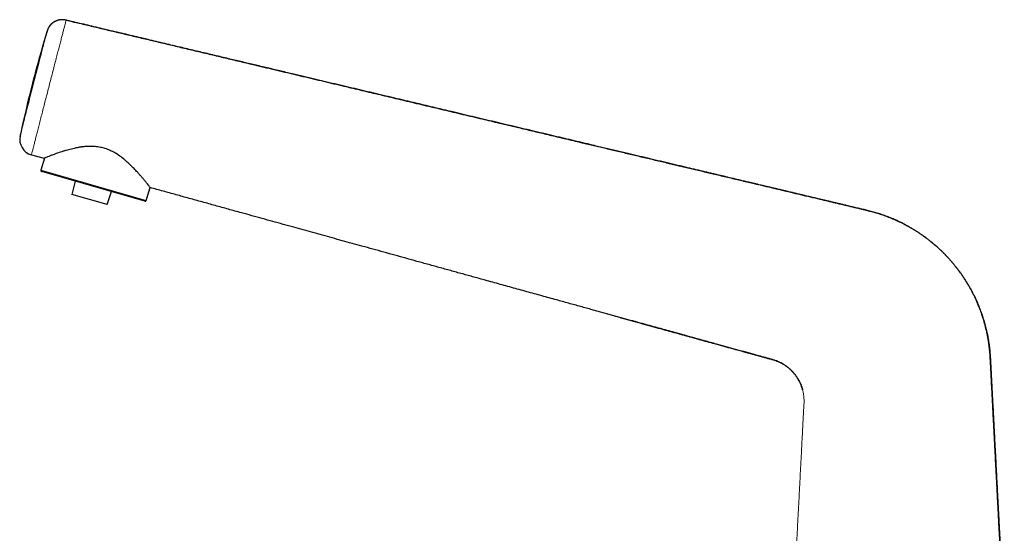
# Model space of a CAD drawing. Header units: millimetres. Extents: x 8 to 709, y 12 to 626.
# Tile 5 of 44: x 28 to 212, y 530 to 626. Entities that reach past the tile are written whole.
import ezdxf

# ---------------------------------------------------------------- set-up
doc = ezdxf.new("R2010")
doc.units = ezdxf.units.MM

msp = doc.modelspace()

# ---------------------------------------------------------------- linework, layer by layer
at = {"color": 7, "linetype": 'Continuous', "lineweight": 30}
for p, q in [((32.78, 624.11), (32.77, 624.09)), ((27.73, 604.48), (27.7, 604.34)), ((29.86, 600.95), (32.24, 600.29)), ((32.27, 600.31), (31.63, 598.06)), ((31.79, 597.8), (31.77, 597.81)), ((51.09, 592.27), (31.79, 597.8)), ((38.05, 596.01), (37.43, 593.53)), ((51.33, 592.4), (52.03, 594.82)), ((44.01, 591.64), (37.43, 593.53)), ((44.01, 591.64), (44.8, 594.07)), ((137.51, 571.17), (137.8, 571.09))]:
    msp.add_line(p, q, dxfattribs=at)
at = {"color": 8, "linetype": 'Continuous', "lineweight": 0}
for p, q in [((27.73, 604.49), (27.73, 604.47)), ((29.86, 600.95), (29.86, 600.97)), ((31.66, 598.05), (31.63, 598.06)), ((51.33, 592.4), (31.66, 598.05))]:
    msp.add_line(p, q, dxfattribs=at)
at = {"color": 7, "linetype": 'Continuous', "lineweight": 30, "flags": 128}
msp.add_lwpolyline([(33.17, 624.93), (33.21, 624.99), (33.24, 625.03)], dxfattribs=at)
at = {"color": 7, "linetype": 'Continuous', "lineweight": 30}
for centre, radius, start, end in [((35.65, 623.24), 3, 76.6248, 142.6564), ((35.65, 623.24), 3, 148.6375, 163.2572), ((272.18, 552.09), 250, 163.2573, 167.9046), ((30.66, 603.84), 3, 167.9044, 254.5334), ((31.82, 598), 0.2, 164, 254), ((51.14, 592.46), 0.2, 254, 344)]:
    msp.add_arc(centre, radius, start, end, dxfattribs=at)
at = {"color": 8, "linetype": 'Continuous', "lineweight": 0}
for points, knots in [([(36.34, 626.14), (36.34, 626.13), (36.33, 626.11), (36.28, 625.93), (36.21, 625.64), (36.1, 625.22), (35.96, 624.69), (35.8, 624.05), (35.6, 623.32), (35.39, 622.48), (35.15, 621.57), (34.89, 620.57), (34.62, 619.51), (34.33, 618.39), (34.03, 617.22), (33.72, 616.02), (33.4, 614.79), (33.09, 613.56), (32.77, 612.32), (32.45, 611.09), (32.14, 609.89), (31.85, 608.72), (31.56, 607.6), (31.29, 606.54), (31.03, 605.55), (30.8, 604.63), (30.59, 603.8), (30.4, 603.06), (30.24, 602.42), (30.1, 601.89), (29.99, 601.48), (29.92, 601.18), (29.87, 600.99), (29.86, 600.96), (29.86, 600.95)], [0, 0, 0, 0, 0.023639, 0.055112, 0.086627, 0.118124, 0.149608, 0.181151, 0.212613, 0.244081, 0.275626, 0.307142, 0.338627, 0.370128, 0.401657, 0.433125, 0.464663, 0.496158, 0.527654, 0.559193, 0.590638, 0.622161, 0.653619, 0.685128, 0.716635, 0.748074, 0.779565, 0.811045, 0.842537, 0.874103, 0.905579, 0.937066, 0.968524, 1, 1, 1, 1]), ([(27.73, 604.47), (27.74, 604.51), (27.76, 604.58), (27.91, 605.17), (28.14, 606.08), (28.46, 607.31), (28.84, 608.8), (29.28, 610.51), (29.76, 612.36), (30.25, 614.29), (30.75, 616.22), (31.22, 618.07), (31.66, 619.78), (32.05, 621.27), (32.36, 622.5), (32.6, 623.41), (32.75, 623.99), (32.77, 624.07), (32.78, 624.11)], [0, 0, 0, 0, 0.062501, 0.125001, 0.187501, 0.250002, 0.312502, 0.375002, 0.437502, 0.500002, 0.562502, 0.625002, 0.687502, 0.750002, 0.812501, 0.875001, 0.937501, 1, 1, 1, 1]), ([(171.8, 506.37), (171.81, 506.64), (171.86, 507.61), (171.95, 509.27), (172.06, 511.35), (172.16, 513.28), (172.25, 515.07), (172.34, 516.71), (172.42, 518.34), (172.51, 519.98), (172.59, 521.62), (172.68, 523.25), (172.79, 525.32), (172.92, 527.82), (173.07, 530.74), (173.22, 533.67), (173.38, 536.59), (173.53, 539.51), (173.68, 542.44), (173.81, 544.82), (173.9, 546.67), (173.97, 547.96), (174.04, 549.26), (174.11, 550.57), (174.16, 551.7), (174.21, 552.68), (174.25, 553.32), (174.28, 553.8), (174.3, 554.12), (174.32, 554.43), (174.32, 554.74), (174.32, 555.03), (174.31, 555.31), (174.29, 555.59), (174.26, 555.87), (174.22, 556.15), (174.17, 556.43), (174.12, 556.7), (174.07, 556.88), (174.05, 556.98)], [0, 0, 0, 0, 0.016075, 0.057438, 0.098349, 0.139519, 0.171879, 0.204138, 0.23652, 0.268858, 0.301225, 0.333486, 0.365869, 0.423593, 0.481363, 0.539147, 0.597063, 0.654581, 0.712466, 0.770298, 0.795971, 0.821571, 0.847246, 0.872955, 0.898761, 0.914718, 0.930665, 0.936917, 0.94316, 0.949391, 0.955613, 0.961162, 0.966712, 0.972263, 0.977815, 0.983365, 0.988913, 0.994458, 1, 1, 1, 1])]:
    msp.add_open_spline(points, degree=3, knots=knots, dxfattribs=at)
at = {"color": 7, "linetype": 'Continuous', "lineweight": 30}
for points, knots in [([(36.34, 626.16), (36.29, 626.17), (36.18, 626.19), (36.02, 626.22), (35.86, 626.23), (35.71, 626.24), (35.55, 626.24), (35.41, 626.23), (35.27, 626.21), (35.13, 626.19), (35.01, 626.17), (34.88, 626.14), (34.76, 626.11), (34.65, 626.07), (34.54, 626.03), (34.44, 625.99), (34.34, 625.94), (34.24, 625.89), (34.13, 625.82), (34.01, 625.75), (33.88, 625.66), (33.74, 625.56), (33.63, 625.46), (33.54, 625.37), (33.47, 625.3), (33.4, 625.23), (33.34, 625.16), (33.29, 625.09), (33.25, 625.04), (33.21, 624.99), (33.18, 624.95), (33.16, 624.91), (33.14, 624.89), (33.13, 624.87), (33.12, 624.85), (33.1, 624.83), (33.09, 624.81), (33.08, 624.8), (33.07, 624.78), (33.07, 624.77), (33.07, 624.77)], [0, 0, 0, 0, 0.041649, 0.082557, 0.122595, 0.161642, 0.199585, 0.236319, 0.271749, 0.305791, 0.33837, 0.36942, 0.402313, 0.433153, 0.461887, 0.488476, 0.51293, 0.544354, 0.576332, 0.608835, 0.650909, 0.693712, 0.737165, 0.763044, 0.789102, 0.814816, 0.838261, 0.857465, 0.874682, 0.889934, 0.903242, 0.914626, 0.920829, 0.927161, 0.934554, 0.943555, 0.954466, 0.967454, 0.982613, 1, 1, 1, 1]), ([(211.76, 512.77), (211.76, 512.85), (211.74, 513.25), (211.7, 513.96), (211.65, 514.9), (211.6, 515.85), (211.55, 516.84), (211.5, 517.87), (211.44, 518.96), (211.38, 520.03), (211.33, 521), (211.29, 521.87), (211.25, 522.64), (211.21, 523.4), (211.17, 524.15), (211.13, 524.89), (211.09, 525.63), (211.05, 526.39), (211.01, 527.17), (210.97, 527.97), (210.93, 528.77), (210.89, 529.56), (210.84, 530.34), (210.8, 531.12), (210.76, 531.89), (210.72, 532.64), (210.69, 533.39), (210.65, 534.13), (210.61, 534.86), (210.57, 535.59), (210.53, 536.31), (210.49, 537.04), (210.46, 537.79), (210.42, 538.54), (210.38, 539.29), (210.34, 540.03), (210.3, 540.77), (210.26, 541.54), (210.22, 542.34), (210.17, 543.18), (210.13, 544), (210.09, 544.79), (210.05, 545.54), (210.01, 546.26), (209.98, 546.97), (209.94, 547.67), (209.9, 548.36), (209.87, 549.05), (209.83, 549.72), (209.8, 550.39), (209.76, 551.05), (209.73, 551.71), (209.69, 552.36), (209.66, 553), (209.63, 553.63), (209.6, 554.26), (209.56, 554.87), (209.53, 555.49), (209.5, 556.1), (209.47, 556.72), (209.44, 557.32), (209.4, 557.92), (209.37, 558.51), (209.34, 559.14), (209.31, 559.81), (209.27, 560.5), (209.24, 561.19), (209.2, 561.87), (209.17, 562.45), (209.14, 562.96), (209.11, 563.38), (209.08, 563.8), (209.04, 564.21), (209, 564.61), (208.96, 565.01), (208.91, 565.4), (208.86, 565.78), (208.8, 566.16), (208.74, 566.53), (208.67, 566.89), (208.6, 567.27), (208.52, 567.66), (208.43, 568.06), (208.33, 568.46), (208.23, 568.85), (208.13, 569.23), (208.03, 569.6), (207.92, 569.97), (207.81, 570.33), (207.7, 570.67), (207.59, 571.01), (207.48, 571.33), (207.36, 571.65), (207.24, 571.98), (207.11, 572.32), (206.97, 572.66), (206.84, 572.99), (206.7, 573.32), (206.56, 573.63), (206.43, 573.92), (206.29, 574.2), (206.17, 574.47), (206.04, 574.73), (205.91, 574.98), (205.79, 575.21), (205.67, 575.44), (205.56, 575.65), (205.45, 575.85), (205.34, 576.05), (205.24, 576.23), (205.14, 576.41), (205.04, 576.58), (204.94, 576.74), (204.85, 576.88), (204.77, 577.02), (204.69, 577.15), (204.63, 577.25), (204.57, 577.35), (204.51, 577.44), (204.45, 577.54), (204.38, 577.64), (204.31, 577.75), (204.23, 577.87), (204.14, 578.01), (204.05, 578.15), (203.94, 578.31), (203.82, 578.48), (203.68, 578.68), (203.54, 578.88), (203.38, 579.09), (203.22, 579.31), (203.06, 579.53), (202.88, 579.76), (202.7, 579.99), (202.51, 580.22), (202.31, 580.47), (202.11, 580.71), (201.89, 580.97), (201.67, 581.22), (201.44, 581.48), (201.2, 581.73), (200.97, 581.98), (200.74, 582.23), (200.5, 582.47), (200.25, 582.72), (199.99, 582.97), (199.74, 583.21), (199.47, 583.46), (199.17, 583.73), (198.83, 584.03), (198.46, 584.35), (198.07, 584.67), (197.67, 584.98), (197.27, 585.3), (196.86, 585.6), (196.45, 585.89), (196.04, 586.18), (195.62, 586.45), (195.2, 586.73), (194.77, 586.99), (194.34, 587.25), (193.91, 587.49), (193.48, 587.73), (193.03, 587.97), (192.58, 588.2), (192.12, 588.43), (191.65, 588.64), (191.19, 588.85), (190.74, 589.04), (190.29, 589.22), (189.85, 589.4), (189.39, 589.57), (188.93, 589.73), (188.47, 589.88), (188, 590.03), (187.54, 590.16), (187.08, 590.29), (186.63, 590.41), (186.18, 590.53), (185.75, 590.63), (185.32, 590.74), (184.89, 590.84), (184.46, 590.94), (184.02, 591.04), (183.59, 591.14), (183.18, 591.24), (182.78, 591.33), (182.41, 591.42), (182.06, 591.51), (181.72, 591.59), (181.39, 591.67), (181.07, 591.74), (180.75, 591.82), (180.44, 591.89), (180.13, 591.97), (179.82, 592.04), (179.52, 592.11), (179.23, 592.18), (178.95, 592.25), (178.67, 592.31), (178.4, 592.38), (178.12, 592.44), (177.84, 592.51), (177.51, 592.59), (177.15, 592.67), (176.75, 592.77), (176.34, 592.87), (175.92, 592.97), (175.49, 593.07), (175.06, 593.17), (174.62, 593.28), (174.2, 593.38), (173.8, 593.47), (173.43, 593.56), (173.06, 593.65), (172.68, 593.74), (172.22, 593.85), (171.65, 593.98), (171, 594.14), (170.36, 594.29), (169.73, 594.44), (169.11, 594.59), (168.5, 594.73), (167.9, 594.87), (167.31, 595.01), (166.72, 595.15), (166.15, 595.29), (165.59, 595.42), (165.04, 595.55), (164.5, 595.68), (164.01, 595.8), (163.57, 595.9), (163.17, 596), (162.77, 596.09), (162.36, 596.19), (161.95, 596.29), (161.53, 596.39), (161.1, 596.49), (160.63, 596.6), (160.12, 596.72), (159.56, 596.86), (158.99, 596.99), (158.41, 597.13), (157.77, 597.28), (157.07, 597.45), (156.31, 597.63), (155.54, 597.81), (154.75, 598), (153.96, 598.19), (153.16, 598.38), (152.31, 598.58), (151.4, 598.8), (150.44, 599.03), (149.46, 599.26), (148.48, 599.49), (147.48, 599.73), (146.5, 599.96), (145.52, 600.2), (144.56, 600.42), (143.58, 600.66), (142.6, 600.89), (141.59, 601.13), (140.56, 601.38), (139.49, 601.63), (138.42, 601.88), (137.33, 602.14), (136.24, 602.4), (135.22, 602.64), (134.27, 602.87), (133.39, 603.08), (132.49, 603.29), (131.59, 603.51), (130.67, 603.73), (129.75, 603.95), (128.81, 604.17), (127.86, 604.39), (126.9, 604.62), (125.93, 604.85), (124.95, 605.09), (123.98, 605.32), (123.02, 605.55), (122.07, 605.77), (121.1, 606), (120.13, 606.23), (119.16, 606.46), (118.19, 606.69), (117.22, 606.92), (116.25, 607.16), (115.26, 607.39), (114.27, 607.63), (113.28, 607.86), (112.3, 608.09), (111.34, 608.32), (110.36, 608.56), (109.37, 608.79), (108.43, 609.02), (107.53, 609.23), (106.68, 609.43), (105.83, 609.63), (104.96, 609.84), (104.09, 610.05), (103.23, 610.25), (102.37, 610.46), (101.53, 610.66), (100.67, 610.86), (99.81, 611.07), (98.92, 611.28), (98, 611.5), (97.05, 611.72), (96.1, 611.95), (95.13, 612.18), (94.15, 612.41), (93.18, 612.64), (92.22, 612.87), (91.27, 613.1), (90.3, 613.33), (89.33, 613.56), (88.35, 613.79), (87.36, 614.03), (86.35, 614.26), (85.34, 614.5), (84.32, 614.75), (83.3, 614.99), (82.27, 615.24), (81.24, 615.48), (80.2, 615.73), (79.12, 615.98), (78.01, 616.25), (76.86, 616.52), (75.69, 616.8), (74.52, 617.08), (73.34, 617.36), (72.17, 617.64), (71.01, 617.91), (69.87, 618.18), (68.71, 618.46), (67.55, 618.73), (66.34, 619.02), (65.07, 619.33), (63.74, 619.64), (62.41, 619.96), (61.06, 620.28), (59.71, 620.6), (58.35, 620.92), (56.97, 621.25), (55.52, 621.6), (54, 621.96), (52.4, 622.34), (50.78, 622.72), (49.16, 623.11), (47.52, 623.5), (45.88, 623.89), (44.27, 624.27), (42.7, 624.64), (41.17, 625.01), (39.63, 625.37), (38.09, 625.74), (36.99, 626), (36.41, 626.14), (36.34, 626.16)], [0, 0, 0, 0, 0.000964, 0.004896, 0.008797, 0.012678, 0.016537, 0.021047, 0.025511, 0.02994, 0.034345, 0.037532, 0.040697, 0.04383, 0.046926, 0.049992, 0.053035, 0.056065, 0.059386, 0.062693, 0.065983, 0.069251, 0.072492, 0.075696, 0.078857, 0.081972, 0.085054, 0.088116, 0.091116, 0.094111, 0.097092, 0.100049, 0.103207, 0.106326, 0.109412, 0.112467, 0.115497, 0.118498, 0.121996, 0.125447, 0.12885, 0.132214, 0.135189, 0.138143, 0.141071, 0.143969, 0.146832, 0.149655, 0.15244, 0.155195, 0.157922, 0.160626, 0.163306, 0.165955, 0.16857, 0.171145, 0.17368, 0.176176, 0.178752, 0.181291, 0.183796, 0.186268, 0.188707, 0.191112, 0.194042, 0.196922, 0.199753, 0.202537, 0.205273, 0.20704, 0.208785, 0.210507, 0.212204, 0.213877, 0.215525, 0.217146, 0.218741, 0.220311, 0.221855, 0.223376, 0.224872, 0.226606, 0.228308, 0.229977, 0.231616, 0.233252, 0.234855, 0.236427, 0.237966, 0.239474, 0.240923, 0.242342, 0.24373, 0.245087, 0.246662, 0.248193, 0.249679, 0.251121, 0.252519, 0.253871, 0.255142, 0.25637, 0.257555, 0.258696, 0.259793, 0.260829, 0.261822, 0.262774, 0.263683, 0.264568, 0.26541, 0.266209, 0.266965, 0.267678, 0.268349, 0.268977, 0.269466, 0.269927, 0.270369, 0.270833, 0.27132, 0.271833, 0.272468, 0.273137, 0.27384, 0.274578, 0.275501, 0.276473, 0.277494, 0.278564, 0.279682, 0.280849, 0.282011, 0.283218, 0.284468, 0.285762, 0.287099, 0.288453, 0.289849, 0.291285, 0.292763, 0.294116, 0.295502, 0.29692, 0.298368, 0.299829, 0.301302, 0.302786, 0.304284, 0.3063, 0.308342, 0.310408, 0.312499, 0.314613, 0.316749, 0.318782, 0.320832, 0.322898, 0.324981, 0.327082, 0.329101, 0.331138, 0.333194, 0.335268, 0.337361, 0.339475, 0.341608, 0.343761, 0.345712, 0.347678, 0.349658, 0.351652, 0.353658, 0.355676, 0.357704, 0.359705, 0.361667, 0.363589, 0.365472, 0.367316, 0.369122, 0.370889, 0.372789, 0.374642, 0.37645, 0.378213, 0.379929, 0.381449, 0.38293, 0.384373, 0.385776, 0.387139, 0.388464, 0.389748, 0.391115, 0.392435, 0.393709, 0.394935, 0.396116, 0.397255, 0.398407, 0.399587, 0.400795, 0.402032, 0.403695, 0.405406, 0.407164, 0.408917, 0.410712, 0.412549, 0.414427, 0.416347, 0.417886, 0.419453, 0.421045, 0.422632, 0.424209, 0.427, 0.429755, 0.432469, 0.43514, 0.437766, 0.440349, 0.442895, 0.445406, 0.447884, 0.450329, 0.452693, 0.455016, 0.457297, 0.459532, 0.461223, 0.462903, 0.464606, 0.466332, 0.468083, 0.469861, 0.471666, 0.473497, 0.475835, 0.478209, 0.480618, 0.483059, 0.48553, 0.488723, 0.491959, 0.495235, 0.498548, 0.501898, 0.505285, 0.508707, 0.512743, 0.516826, 0.520953, 0.525124, 0.529338, 0.533594, 0.537643, 0.541729, 0.545849, 0.550002, 0.55419, 0.558667, 0.56318, 0.567728, 0.572312, 0.576931, 0.581585, 0.585277, 0.589016, 0.592802, 0.596634, 0.600512, 0.604436, 0.608405, 0.612419, 0.616479, 0.620584, 0.624734, 0.62893, 0.632928, 0.636967, 0.641048, 0.64517, 0.649335, 0.653383, 0.657471, 0.661601, 0.665773, 0.669988, 0.674247, 0.678303, 0.682401, 0.686542, 0.690725, 0.694953, 0.698512, 0.702103, 0.705728, 0.709387, 0.713082, 0.716812, 0.720364, 0.72395, 0.727572, 0.731229, 0.734923, 0.738883, 0.742887, 0.746937, 0.751034, 0.755177, 0.759368, 0.763361, 0.767397, 0.771473, 0.775591, 0.779751, 0.783951, 0.788192, 0.792475, 0.796798, 0.801161, 0.805486, 0.80985, 0.814252, 0.818692, 0.82353, 0.828412, 0.833338, 0.838307, 0.843319, 0.848374, 0.853178, 0.85802, 0.862898, 0.867812, 0.872763, 0.878329, 0.883939, 0.889592, 0.895287, 0.901023, 0.9068, 0.912616, 0.918471, 0.925209, 0.931995, 0.938827, 0.945705, 0.952626, 0.95959, 0.966593, 0.973047, 0.979531, 0.986045, 0.992587, 0.999155, 1, 1, 1, 1]), ([(36.34, 626.16), (37.17, 625.96), (38.84, 625.57), (41.34, 624.97), (43.85, 624.37), (46.37, 623.78), (48.89, 623.18), (51.41, 622.58), (53.94, 621.98), (56.51, 621.37), (59.12, 620.74), (61.76, 620.12), (64.41, 619.49), (67.05, 618.86), (69.68, 618.23), (72.09, 617.66), (74.28, 617.14), (76.23, 616.67), (78.19, 616.21), (80.13, 615.75), (82.07, 615.29), (84, 614.83), (85.92, 614.37), (87.77, 613.93), (89.54, 613.51), (91.24, 613.11), (92.93, 612.7), (94.61, 612.31), (96.28, 611.91), (97.94, 611.51), (99.66, 611.1), (101.43, 610.68), (103.25, 610.25), (105.07, 609.82), (106.89, 609.39), (108.7, 608.95), (110.51, 608.52), (112.33, 608.09), (114.08, 607.68), (115.75, 607.28), (117.37, 606.89), (118.98, 606.51), (120.49, 606.15), (121.89, 605.82), (123.18, 605.51), (124.48, 605.2), (125.8, 604.89), (127.13, 604.57), (128.47, 604.25), (129.83, 603.93), (131.2, 603.61), (132.48, 603.3), (133.67, 603.02), (134.77, 602.76), (135.88, 602.49), (136.99, 602.23), (138.12, 601.96), (139.25, 601.69), (140.39, 601.42), (141.55, 601.14), (142.71, 600.87), (143.88, 600.59), (145.04, 600.31), (146.22, 600.03), (147.4, 599.75), (148.55, 599.48), (149.66, 599.22), (150.73, 598.96), (151.8, 598.71), (152.89, 598.45), (153.99, 598.19), (155.1, 597.92), (156.22, 597.66), (157.36, 597.38), (158.53, 597.11), (159.73, 596.82), (160.93, 596.54), (162.12, 596.25), (163.31, 595.97), (164.72, 595.64), (166.34, 595.25), (168.17, 594.82), (170, 594.38), (171.82, 593.95), (173.65, 593.51), (175.47, 593.08), (177.16, 592.68), (178.73, 592.3), (180.16, 591.97), (181.59, 591.62), (183.02, 591.28), (184.18, 591.01), (185.08, 590.8), (185.71, 590.65), (186.34, 590.49), (186.96, 590.33), (187.54, 590.17), (188.07, 590.01), (188.56, 589.86), (189.04, 589.7), (189.52, 589.53), (190.01, 589.34), (190.5, 589.15), (191, 588.94), (191.5, 588.72), (191.99, 588.49), (192.47, 588.26), (192.95, 588.02), (193.41, 587.78), (193.85, 587.53), (194.29, 587.28), (194.73, 587.02), (195.18, 586.75), (195.64, 586.45), (196.11, 586.14), (196.57, 585.81), (197.03, 585.48), (197.49, 585.13), (197.93, 584.78), (198.37, 584.42), (198.81, 584.05), (199.25, 583.67), (199.68, 583.28), (200.1, 582.87), (200.52, 582.46), (200.92, 582.04), (201.32, 581.62), (201.7, 581.19), (202.08, 580.75), (202.45, 580.3), (202.82, 579.84), (203.18, 579.37), (203.53, 578.9), (203.87, 578.41), (204.2, 577.93), (204.52, 577.43), (204.83, 576.93), (205.13, 576.43), (205.42, 575.92), (205.7, 575.4), (205.97, 574.88), (206.23, 574.35), (206.48, 573.81), (206.72, 573.29), (206.93, 572.78), (207.13, 572.27), (207.33, 571.77), (207.51, 571.26), (207.68, 570.75), (207.84, 570.25), (207.99, 569.75), (208.13, 569.25), (208.26, 568.76), (208.39, 568.26), (208.5, 567.76), (208.61, 567.26), (208.7, 566.75), (208.79, 566.24), (208.87, 565.72), (208.95, 565.18), (209.01, 564.64), (209.06, 564.1), (209.1, 563.56), (209.15, 562.88), (209.2, 562.05), (209.25, 561.09), (209.3, 560.13), (209.34, 559.17), (209.39, 558.21), (209.45, 557.16), (209.51, 556.03), (209.57, 554.81), (209.64, 553.59), (209.7, 552.36), (209.76, 551.13), (209.83, 549.83), (209.9, 548.46), (209.98, 547.01), (210.06, 545.57), (210.14, 543.97), (210.23, 542.21), (210.33, 540.28), (210.42, 538.62), (210.49, 537.22), (210.55, 536.08), (210.61, 534.95), (210.67, 533.83), (210.73, 532.73), (210.78, 531.63), (210.84, 530.54), (210.9, 529.43), (210.96, 528.33), (211.02, 527.16), (211.08, 525.94), (211.15, 524.65), (211.22, 523.36), (211.29, 521.87), (211.38, 520.21), (211.48, 518.36), (211.57, 516.51), (211.67, 514.67), (211.73, 513.44), (211.77, 512.82)], [0, 0, 0, 0, 0.010561, 0.021159, 0.031791, 0.042449, 0.053129, 0.063825, 0.074532, 0.085244, 0.096466, 0.107681, 0.118884, 0.130067, 0.141225, 0.152352, 0.160672, 0.168969, 0.177239, 0.185479, 0.193688, 0.201862, 0.209999, 0.218096, 0.225331, 0.23253, 0.23969, 0.246811, 0.253889, 0.260926, 0.267924, 0.275681, 0.283406, 0.291108, 0.298794, 0.306472, 0.314151, 0.321837, 0.32954, 0.336339, 0.343161, 0.350013, 0.3569, 0.362339, 0.367805, 0.373302, 0.378832, 0.384499, 0.390205, 0.395953, 0.401747, 0.407588, 0.412214, 0.416871, 0.421563, 0.42629, 0.431053, 0.435855, 0.440696, 0.445577, 0.450501, 0.455468, 0.46039, 0.465356, 0.470368, 0.475427, 0.479919, 0.48445, 0.48902, 0.49363, 0.498281, 0.502974, 0.507709, 0.512487, 0.517528, 0.522596, 0.527672, 0.53273, 0.537768, 0.542817, 0.550595, 0.558347, 0.566072, 0.573825, 0.581549, 0.589259, 0.597004, 0.603064, 0.609109, 0.615165, 0.621234, 0.627297, 0.629962, 0.632626, 0.63529, 0.637955, 0.640621, 0.642718, 0.644816, 0.646916, 0.649018, 0.651123, 0.653355, 0.655586, 0.657816, 0.660042, 0.662266, 0.664487, 0.66658, 0.668671, 0.670761, 0.67285, 0.67494, 0.677273, 0.679609, 0.681949, 0.684291, 0.686635, 0.688977, 0.691316, 0.693651, 0.696063, 0.698472, 0.700882, 0.703293, 0.705709, 0.708085, 0.710465, 0.712849, 0.715236, 0.717675, 0.720115, 0.722553, 0.724987, 0.727414, 0.729834, 0.732251, 0.734667, 0.737086, 0.73951, 0.741939, 0.744371, 0.746806, 0.74924, 0.751469, 0.753696, 0.755921, 0.758144, 0.760365, 0.762583, 0.764698, 0.766811, 0.768924, 0.771036, 0.773148, 0.77526, 0.777374, 0.77949, 0.781711, 0.783936, 0.786168, 0.788404, 0.790643, 0.792883, 0.796876, 0.800854, 0.804821, 0.80878, 0.812734, 0.816683, 0.821706, 0.826738, 0.831797, 0.836881, 0.841958, 0.847007, 0.852954, 0.858928, 0.864896, 0.870832, 0.878747, 0.88669, 0.894629, 0.899322, 0.904033, 0.908734, 0.913392, 0.917872, 0.922366, 0.9269, 0.931458, 0.936019, 0.940567, 0.9459, 0.951206, 0.956523, 0.961881, 0.969544, 0.977163, 0.984785, 0.992401, 1, 1, 1, 1]), ([(33.07, 624.78), (33.07, 624.78), (33.07, 624.77), (33.06, 624.75), (33.04, 624.73), (33.03, 624.7), (33.02, 624.68), (33.01, 624.67)], [0, 0, 0, 0, 0.060971, 0.188559, 0.44727, 0.782996, 1, 1, 1, 1]), ([(33.19, 624.97), (33.19, 624.96), (33.18, 624.94), (33.16, 624.92), (33.14, 624.89), (33.13, 624.87), (33.12, 624.85), (33.11, 624.84)], [0, 0, 0, 0, 0.265711, 0.501241, 0.70786, 0.887335, 1, 1, 1, 1]), ([(52.05, 594.81), (52.05, 594.82), (52.04, 594.84), (51.94, 594.97), (51.79, 595.19), (51.55, 595.5), (51.23, 595.9), (50.91, 596.28), (50.64, 596.59), (50.47, 596.79), (50.29, 596.99), (50.1, 597.21), (49.89, 597.44), (49.55, 597.82), (49.08, 598.33), (48.49, 598.91), (48.01, 599.37), (47.64, 599.7), (47.39, 599.93), (47.22, 600.08), (47.12, 600.16), (47.09, 600.19), (47.08, 600.2), (47.07, 600.21), (47.07, 600.21), (47.07, 600.21), (47.07, 600.21), (47.07, 600.21), (47.07, 600.21), (47.07, 600.21), (46.78, 600.44), (46.19, 600.87), (45.28, 601.43), (44.36, 601.87), (43.45, 602.2), (42.49, 602.41), (41.74, 602.49), (41.21, 602.52), (40.91, 602.52), (40.6, 602.52), (40.29, 602.51), (39.97, 602.49), (39.65, 602.46), (39.37, 602.43), (39.11, 602.39), (38.86, 602.35), (38.56, 602.29), (38.2, 602.22), (37.8, 602.13), (37.35, 602.03), (36.85, 601.9), (36.32, 601.76), (35.79, 601.6), (35.26, 601.43), (34.74, 601.26), (34.17, 601.06), (33.6, 600.85), (33.08, 600.66), (32.7, 600.5), (32.43, 600.38), (32.27, 600.31), (32.25, 600.3), (32.24, 600.29)], [0, 0, 0, 0, 0.025951, 0.053207, 0.081887, 0.112093, 0.143913, 0.177421, 0.188983, 0.200741, 0.212698, 0.224857, 0.237218, 0.249784, 0.284466, 0.313598, 0.337178, 0.35122, 0.362138, 0.369932, 0.372932, 0.373942, 0.374326, 0.374484, 0.374551, 0.37458, 0.374592, 0.374598, 0.3746, 0.374602, 0.374602, 0.409638, 0.442019, 0.471969, 0.499776, 0.527877, 0.557924, 0.566917, 0.576102, 0.585483, 0.595066, 0.604856, 0.614859, 0.625078, 0.631129, 0.639912, 0.649616, 0.661328, 0.675049, 0.69078, 0.708519, 0.728267, 0.750023, 0.771228, 0.793562, 0.817608, 0.852122, 0.884854, 0.915894, 0.945345, 0.973333, 1, 1, 1, 1]), ([(174.05, 556.98), (174.02, 557.07), (173.96, 557.27), (173.87, 557.56), (173.76, 557.84), (173.64, 558.12), (173.52, 558.4), (173.38, 558.66), (173.24, 558.92), (173.09, 559.16), (172.93, 559.4), (172.76, 559.64), (172.59, 559.87), (172.41, 560.09), (172.22, 560.3), (172.02, 560.51), (171.82, 560.71), (171.61, 560.9), (171.4, 561.08), (171.18, 561.25), (170.95, 561.42), (170.72, 561.58), (170.49, 561.72), (170.27, 561.86), (170.04, 561.98), (169.8, 562.1), (169.57, 562.21), (169.33, 562.31), (169.07, 562.4), (168.81, 562.49), (168.54, 562.58), (168.27, 562.66), (167.99, 562.73), (167.39, 562.9), (166.48, 563.15), (165.36, 563.46), (164.36, 563.74), (163.48, 563.98), (162.6, 564.22), (161.72, 564.47), (160.84, 564.71), (159.96, 564.96), (159.07, 565.2), (158.12, 565.46), (157.1, 565.75), (155.99, 566.05), (154.88, 566.36), (153.78, 566.67), (152.81, 566.93), (151.98, 567.16), (151.28, 567.36), (150.59, 567.55), (149.9, 567.74), (149.21, 567.93), (148.52, 568.12), (147.82, 568.31), (147.11, 568.51), (146.37, 568.71), (145.62, 568.92), (144.85, 569.13), (144.08, 569.35), (143.3, 569.56), (142.49, 569.79), (141.64, 570.02), (140.76, 570.27), (139.88, 570.51), (138.98, 570.76), (138.09, 571.01), (137.19, 571.26), (136.28, 571.51), (135.37, 571.76), (134.4, 572.03), (133.36, 572.32), (132.25, 572.62), (131.13, 572.93), (130, 573.24), (128.86, 573.56), (127.64, 573.9), (126.33, 574.26), (124.94, 574.65), (123.53, 575.03), (122.12, 575.42), (120.71, 575.82), (119.29, 576.21), (117.88, 576.6), (116.47, 576.99), (114.8, 577.45), (112.87, 577.98), (110.7, 578.58), (108.52, 579.19), (106.33, 579.79), (104.14, 580.4), (101.99, 580.99), (99.88, 581.58), (97.82, 582.15), (95.76, 582.72), (93.71, 583.29), (91.72, 583.84), (89.81, 584.36), (87.97, 584.87), (86.14, 585.38), (84.31, 585.89), (82.5, 586.39), (80.7, 586.89), (78.84, 587.4), (76.93, 587.93), (74.97, 588.47), (73.02, 589.01), (71.08, 589.55), (68.96, 590.13), (66.68, 590.76), (64.23, 591.44), (61.78, 592.12), (59.34, 592.79), (56.91, 593.47), (54.48, 594.14), (52.86, 594.59), (52.05, 594.81)], [0, 0, 0, 0, 0.002349, 0.004698, 0.007047, 0.009398, 0.011752, 0.01411, 0.016337, 0.018566, 0.020795, 0.023022, 0.025245, 0.027464, 0.029675, 0.031882, 0.034086, 0.036291, 0.038459, 0.040633, 0.042814, 0.045003, 0.047034, 0.049066, 0.051098, 0.053127, 0.055152, 0.05717, 0.059184, 0.061397, 0.063611, 0.065825, 0.068041, 0.070258, 0.080174, 0.090122, 0.09722, 0.104306, 0.111378, 0.118442, 0.125518, 0.132624, 0.139721, 0.146758, 0.155582, 0.164484, 0.173394, 0.182275, 0.191182, 0.196762, 0.202342, 0.207913, 0.213462, 0.218991, 0.224535, 0.230131, 0.235793, 0.241796, 0.24787, 0.254013, 0.260223, 0.2665, 0.272842, 0.279818, 0.286868, 0.293988, 0.301179, 0.308437, 0.315629, 0.322883, 0.330197, 0.337569, 0.346418, 0.355345, 0.364345, 0.373416, 0.382555, 0.391759, 0.402884, 0.414094, 0.425382, 0.436744, 0.448174, 0.459461, 0.470804, 0.482199, 0.493639, 0.511049, 0.528537, 0.546086, 0.563677, 0.581295, 0.598921, 0.615534, 0.632124, 0.648679, 0.665184, 0.681624, 0.696501, 0.711303, 0.726026, 0.740674, 0.75525, 0.769757, 0.7842, 0.800017, 0.815765, 0.831448, 0.847072, 0.862641, 0.882428, 0.902144, 0.921798, 0.941401, 0.960962, 0.980492, 1, 1, 1, 1]), ([(138.81, 570.81), (138.98, 570.76), (139.31, 570.67), (139.81, 570.53), (140.31, 570.39), (140.79, 570.26), (141.26, 570.13), (141.72, 570), (142.16, 569.88), (142.63, 569.75), (143.12, 569.61), (143.62, 569.48), (144.12, 569.34), (144.6, 569.21), (145.07, 569.08), (145.52, 568.95), (145.97, 568.83), (146.41, 568.71), (146.83, 568.59), (147.25, 568.47), (147.65, 568.36), (148.04, 568.25), (148.41, 568.15), (148.76, 568.05), (149.11, 567.96), (149.45, 567.87), (149.81, 567.77), (150.19, 567.66), (150.6, 567.55), (150.99, 567.44), (151.38, 567.33), (151.75, 567.23), (152.11, 567.13), (152.45, 567.04), (152.79, 566.94), (153.11, 566.85), (153.43, 566.77), (153.74, 566.68), (154.03, 566.6), (154.32, 566.52), (154.59, 566.44), (154.86, 566.37), (155.11, 566.3), (155.33, 566.24), (155.55, 566.18), (155.75, 566.12), (155.95, 566.07), (156.15, 566.01), (156.34, 565.96), (156.59, 565.89), (156.89, 565.81), (157.23, 565.71), (157.61, 565.61), (158.01, 565.5), (158.45, 565.38), (158.87, 565.26), (159.3, 565.14), (159.71, 565.03), (160.12, 564.91), (160.52, 564.8), (160.92, 564.69), (161.31, 564.59), (161.69, 564.48), (162.12, 564.36), (162.6, 564.23), (163.02, 564.11), (163.33, 564.03), (163.54, 563.97), (163.75, 563.91), (163.99, 563.84), (164.25, 563.77), (164.53, 563.7), (164.82, 563.61), (165.12, 563.53), (165.44, 563.44), (165.74, 563.36), (166.04, 563.28), (166.33, 563.2), (166.63, 563.11), (166.94, 563.03), (167.25, 562.94), (167.56, 562.85), (167.87, 562.77), (168.17, 562.69), (168.45, 562.61), (168.72, 562.53), (168.99, 562.44), (169.26, 562.34), (169.52, 562.24), (169.76, 562.12), (170, 562.01), (170.23, 561.88), (170.46, 561.75), (170.67, 561.61), (170.88, 561.47), (171.09, 561.33), (171.29, 561.17), (171.5, 561), (171.7, 560.83), (171.9, 560.64), (172.09, 560.44), (172.28, 560.24), (172.47, 560.03), (172.64, 559.81), (172.82, 559.58), (172.98, 559.34), (173.14, 559.1), (173.26, 558.88), (173.36, 558.71), (173.43, 558.57), (173.5, 558.43), (173.57, 558.29), (173.64, 558.15), (173.7, 558.01), (173.75, 557.87), (173.81, 557.74), (173.85, 557.61), (173.89, 557.5), (173.93, 557.39), (173.96, 557.31), (173.98, 557.23), (173.99, 557.18), (174, 557.15), (174.01, 557.12), (174.02, 557.1), (174.02, 557.07), (174.03, 557.05), (174.03, 557.03), (174.04, 557.02), (174.04, 557), (174.04, 556.99), (174.05, 556.98), (174.05, 556.97), (174.05, 556.96), (174.05, 556.96)], [0, 0, 0, 0, 0.013449, 0.026663, 0.039641, 0.052386, 0.064679, 0.07675, 0.088601, 0.100233, 0.113799, 0.127061, 0.140022, 0.152685, 0.165054, 0.177131, 0.188919, 0.200422, 0.211642, 0.222584, 0.233251, 0.243645, 0.2532, 0.262525, 0.271641, 0.280564, 0.289311, 0.30021, 0.310856, 0.321239, 0.331352, 0.341186, 0.350568, 0.35967, 0.368491, 0.377028, 0.385445, 0.393564, 0.401387, 0.40892, 0.416165, 0.423128, 0.429809, 0.435629, 0.441219, 0.446578, 0.451811, 0.457003, 0.462152, 0.467257, 0.476493, 0.485561, 0.494462, 0.506147, 0.517596, 0.52884, 0.539899, 0.550974, 0.561813, 0.572395, 0.582711, 0.5929, 0.603017, 0.613069, 0.627014, 0.640856, 0.646267, 0.6517, 0.657308, 0.663107, 0.670262, 0.677688, 0.685386, 0.693352, 0.701586, 0.710084, 0.717575, 0.725256, 0.733127, 0.741187, 0.749437, 0.757819, 0.766117, 0.773629, 0.78105, 0.788382, 0.795627, 0.802793, 0.809889, 0.816701, 0.82345, 0.830128, 0.836729, 0.843247, 0.849673, 0.856001, 0.862229, 0.869229, 0.876113, 0.882999, 0.889968, 0.897029, 0.904188, 0.911451, 0.918663, 0.925964, 0.933348, 0.940808, 0.944745, 0.948699, 0.952672, 0.956662, 0.960605, 0.964331, 0.968292, 0.971963, 0.975346, 0.978439, 0.981244, 0.983762, 0.985461, 0.986998, 0.987705, 0.988374, 0.989038, 0.989745, 0.990536, 0.991441, 0.992479, 0.993663, 0.995001, 0.996501, 0.998166, 1, 1, 1, 1])]:
    msp.add_open_spline(points, degree=3, knots=knots, dxfattribs=at)

doc.saveas('drawing.dxf')
